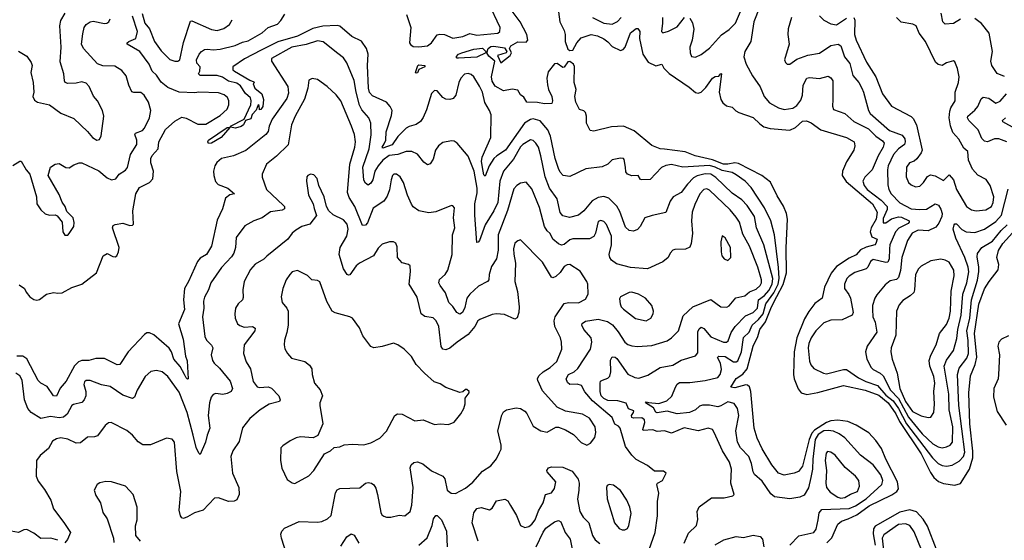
# Model space of a CAD drawing. Extents: x 2199565 to 2323334, y 894172 to 1018966.
# Tile 191 of 256: x 2247894 to 2254875, y 946690 to 950379. Entities that reach past the tile are written whole.
import ezdxf

# ---------------------------------------------------------------- set-up
doc = ezdxf.new("R2010")
doc.units = 0

msp = doc.modelspace()

# ---------------------------------------------------------------- linework, layer by layer
at = {"layer": '0CON10XD'}
for points in [[(2250637.1, 950415), (2250668.6, 950325), (2250659.1, 950215), (2250665, 950203.1), (2250685, 950189.6), (2250725, 950185.9), (2250785.2, 950194.8), (2250815, 950216.5), (2250855, 950271.1), (2250873.2, 950276.8), (2250905, 950274.6), (2250965, 950249.1), (2251035, 950261.1), (2251085, 950281.5), (2251135, 950270), (2251285.3, 950284.7), (2251298.1, 950295), (2251300.5, 950325), (2251218.7, 950498.7)], [(2253617.1, 946672.9), (2253651.7, 946708.3), (2253695.6, 946805), (2253720, 946825), (2253767.7, 946842.3), (2253829.9, 946870.1), (2253916.7, 946935), (2254077.8, 947012.2), (2254113.7, 947036.3), (2254125.4, 947055), (2254116.8, 947105), (2254034.7, 947265), (2254005, 947340.8), (2253965, 947398.6), (2253915, 947452.9), (2253825, 947506.7), (2253765, 947532), (2253695, 947540.6), (2253644, 947536), (2253615, 947525.5), (2253529.2, 947470.8), (2253510.8, 947449.2), (2253491.3, 947405), (2253445.3, 947214.7), (2253415, 947178.8), (2253385.8, 947165), (2253315, 947150.9), (2253275, 947166.5), (2253226, 947225), (2253158.4, 947338.4), (2253123.2, 947413.2), (2253101, 947485), (2253078.9, 947745), (2253068.8, 947778.8), (2253055, 947790.7), (2253042.4, 947792.4), (2252965, 947771.6), (2252936.7, 947775), (2252972.8, 947837.2), (2253021.5, 947868.5), (2253051.7, 947905), (2253095.2, 948065), (2253126.5, 948135), (2253141.2, 948185), (2253181.8, 948238.2), (2253225.2, 948345), (2253262.9, 948417.1), (2253307.7, 948502.3), (2253330.2, 948585), (2253327.7, 948762.3), (2253338.8, 948965), (2253330.5, 949005), (2253308.9, 949058.9), (2253265, 949131.2), (2253217.9, 949227.9), (2253156.9, 949275), (2252991.5, 949361.5), (2252965, 949365.7), (2252915.2, 949355.2), (2252885, 949355.8), (2252807.3, 949387.3), (2252684.2, 949414.2), (2252613.4, 949443.4), (2252465, 949462.8), (2252434.6, 949464.6), (2252375, 949487.5), (2252251.2, 949591.2), (2252175.3, 949625.3), (2252090.2, 949619.8), (2251965, 949590), (2251940, 949595), (2251913.3, 949645), (2251913.8, 949695), (2251905, 949722.5), (2251895, 949733.3), (2251863.6, 949743.6), (2251836.2, 949795), (2251830.8, 949835), (2251838.8, 949885), (2251825.5, 949935), (2251826.9, 950046.9), (2251819.6, 950065), (2251795, 950082.2), (2251780.2, 950079.8), (2251755, 950043.8), (2251745, 950041.2), (2251705, 950068.6), (2251685, 950067.5), (2251640.6, 950009.4), (2251632.5, 949965), (2251637.4, 949917.4), (2251644.5, 949884.5), (2251666, 949835), (2251672, 949805), (2251666.7, 949785), (2251615, 949783.6), (2251565, 949792.5), (2251490, 949795), (2251469.3, 949829.3), (2251445, 949847.5), (2251425, 949880), (2251386.4, 949886.4), (2251325, 949876.2), (2251265, 949908.8), (2251244.1, 949944.1), (2251239.5, 949975), (2251262.5, 950085), (2251220.7, 950120.7), (2251206, 950145), (2251216, 950175), (2251235, 950190), (2251255, 950192.2), (2251330.8, 950180.8), (2251347.5, 950155), (2251342.5, 950145), (2251282.5, 950125), (2251305, 950072.5), (2251372.5, 950125), (2251380, 950145), (2251368, 950175), (2251377.5, 950195), (2251425, 950223.6), (2251485, 950220.6), (2251496.2, 950233.8), (2251489.8, 950275), (2251443.3, 950365), (2251365, 950467.8)], [(2253139.2, 950465), (2253098.6, 950365), (2253077.3, 950225), (2253035.6, 950155), (2253029.4, 950115), (2253044.4, 950065), (2253090.5, 949980.5), (2253144.6, 949904.6), (2253172.3, 949835), (2253211.3, 949791.3), (2253275, 949755.6), (2253315, 949743.6), (2253375, 949751.6), (2253405, 949771.3), (2253431.8, 949808.2), (2253444.2, 949845), (2253448.9, 949915), (2253475, 949964.5), (2253495, 949970.4), (2253565, 949961.6), (2253625, 949978.5), (2253645, 949968.1), (2253659.5, 949945), (2253658.9, 949815), (2253657.3, 949767.3), (2253665, 949742.5), (2253745, 949715.6), (2253809, 949659), (2253913.1, 949605), (2253964.4, 949554.4), (2254011.4, 949521.4), (2254022.5, 949505), (2254016.3, 949475), (2253980.5, 949415), (2253938.8, 949315), (2253885.4, 949264.6), (2253871.5, 949235), (2253880.3, 949205), (2253902.5, 949175), (2254001.2, 949101.2), (2254045.5, 949055.5), (2254043.7, 949035), (2254015, 948970), (2254015, 948940), (2254035, 948940), (2254075, 948967.4), (2254125, 948981.6), (2254145, 948978.9), (2254200.8, 948955), (2254201.5, 948945), (2254192.9, 948935), (2254127.7, 948902.3), (2254102.4, 948875), (2254064.2, 948785), (2254061.3, 948755), (2254058.9, 948685), (2254048.1, 948661.9), (2254035, 948660), (2253945, 948680), (2253927.1, 948665), (2253908.1, 948625), (2253895.8, 948615), (2253815, 948587.8), (2253775, 948563.1), (2253757.8, 948545), (2253741.9, 948505), (2253741.4, 948475), (2253772.7, 948432.7), (2253784.5, 948405), (2253804.5, 948305), (2253795.8, 948285), (2253725, 948252.5), (2253645, 948249.6), (2253595, 948232.5), (2253539.2, 948175), (2253506.2, 948125), (2253490, 948085), (2253484.7, 948055), (2253495, 947960), (2253503.5, 947933.5), (2253525, 947906.7), (2253592, 947875), (2253615, 947870.7), (2253735, 947900.2), (2253755, 947900.3), (2253841.3, 947841.3), (2253892.7, 947815), (2253975, 947788.1), (2254035, 947719.6), (2254088.1, 947678.1), (2254125.2, 947625.2), (2254180.9, 947515), (2254365, 947274.8), (2254405, 947235.3), (2254435, 947220.3), (2254465.3, 947214.7), (2254505, 947223.2), (2254555, 947251.3), (2254585.2, 947284.8), (2254594.8, 947315), (2254552.7, 947645), (2254543.9, 947866.1), (2254555, 947911.1), (2254608.5, 947981.5), (2254621.7, 948015), (2254619, 948105), (2254608.6, 948175), (2254630.3, 948265), (2254642.6, 948395), (2254685, 948532.5), (2254694.9, 948595), (2254695.3, 948625.3), (2254681.6, 948698.4), (2254685, 948723.3), (2254715.4, 948765), (2254790.9, 948809.1), (2254852.4, 948885), (2254895, 948926)], [(2248418.3, 949838.3), (2248388, 949905), (2248365, 949930), (2248335, 949938.6), (2248295, 949929.2), (2248235, 949927.5), (2248216.7, 949935), (2248212, 949945), (2248207.1, 949995), (2248181.7, 950081.7), (2248187.8, 950185), (2248179.5, 950335), (2248186.4, 950373.6), (2248216.9, 950425)], [(2249164.3, 949865.7), (2249135, 949860.9), (2249025, 949865.3), (2248945, 949899.5), (2248897.6, 949937.6), (2248865, 949985.6), (2248834.4, 950015), (2248812.4, 950065), (2248746.9, 950155), (2248657.1, 950205), (2248657.1, 950215), (2248667.5, 950225), (2248717.1, 950245), (2248730.8, 950295), (2248693.5, 950403.5)], [(2248763.6, 950423.6), (2248782.5, 950355), (2248813.9, 950313.9), (2248850, 950225), (2248897.9, 950157.9), (2248958, 950098), (2248995, 950085.4), (2249015, 950086.4), (2249029.4, 950095), (2249056.9, 950216.9), (2249105, 950370), (2249115, 950372.1), (2249255, 950309.4), (2249295, 950303.2), (2249342.9, 950317.1), (2249382.3, 950345), (2249400.6, 950379.4)], [(2253355, 946655.4), (2253418, 946722), (2253525, 946746.7), (2253540.7, 946769.3), (2253554.1, 946835.9), (2253561.5, 946885), (2253582, 946908), (2253775, 946916.5), (2253820.4, 946935), (2253896.2, 946985), (2254007.8, 947085), (2254014.2, 947115), (2253999.5, 947155), (2253944.8, 947224.8), (2253855, 947294.5), (2253745, 947416), (2253704.4, 947444.4), (2253665, 947462.7), (2253625, 947469.1), (2253595, 947464.9), (2253555, 947440.8), (2253534.7, 947405), (2253517.1, 947265), (2253515.2, 947194.8), (2253503.9, 947135), (2253487, 947063), (2253455, 947010.8), (2253425, 946996.7), (2253355, 946983.1), (2253245, 946997.8), (2253220.1, 947020.1), (2253158.7, 947108.7), (2253105, 947155.7), (2253094.6, 947175), (2253082.8, 947235), (2253064.6, 947285), (2253005, 947345.4), (2252983.5, 947385), (2252972.4, 947465), (2252993.8, 947575), (2252982.9, 947625), (2252959.3, 947659.3), (2252915, 947670.7), (2252865, 947642.3), (2252845, 947637.3), (2252785, 947648.9), (2252735, 947648.4), (2252715, 947640), (2252685.2, 947614.8), (2252644.1, 947595.9), (2252555.8, 947585.8), (2252485, 947605.8), (2252413.4, 947593.4), (2252405, 947598.2), (2252388.6, 947628.6), (2252330, 947665), (2252335, 947672), (2252352.7, 947667.3), (2252425, 947660.2), (2252482.1, 947677.9), (2252517.6, 947712.4), (2252542.9, 947775), (2252555, 947796), (2252571.8, 947808.2), (2252645, 947809.1), (2252755, 947822.9), (2252844.3, 947845), (2252861.2, 947865), (2252869.1, 947900.9), (2252862.3, 947945), (2252842.5, 947985), (2252851.2, 947995), (2252895, 947992), (2252955, 947955.8), (2252975, 947956), (2252985, 947962.9), (2253010.6, 948025), (2253025, 948128.5), (2253065.5, 948164.5), (2253087.1, 948215), (2253133, 948255), (2253164.9, 948295), (2253183.4, 948366.6), (2253241.2, 948445), (2253270.7, 948505), (2253279.9, 948545), (2253273.7, 948623.7), (2253246.5, 948855), (2253219.4, 948955), (2253175.5, 949045.5), (2253081.4, 949191.4), (2253037.3, 949235), (2252975, 949280.9), (2252945, 949296.2), (2252875, 949310.1), (2252825, 949335.1), (2252785, 949346), (2252595, 949335.3), (2252515, 949353.8), (2252475, 949346.2), (2252445, 949331.8), (2252365, 949248.1), (2252305, 949243.8), (2252295, 949247.5), (2252280, 949275), (2252235, 949272.5), (2252204, 949284), (2252192.1, 949302.1), (2252188.8, 949335), (2252179.7, 949389.7), (2252175, 949396.2), (2252155, 949398), (2252094.1, 949385.9), (2252064.3, 949355.7), (2252025, 949335.7), (2251908.3, 949321.7), (2251795, 949267.5), (2251746.7, 949275), (2251725, 949299.2), (2251714, 949324), (2251691.9, 949395), (2251657.5, 949555), (2251639.1, 949599.1), (2251585, 949662.3), (2251535, 949677.7), (2251515, 949672.9), (2251474.1, 949645), (2251339.4, 949455), (2251276.5, 949415), (2251256.9, 949395), (2251222, 949345), (2251195, 949270), (2251185, 949280), (2251179.2, 949305), (2251168.6, 949375), (2251173, 949405), (2251234.7, 949545), (2251236.1, 949705), (2251225.4, 949735), (2251192, 949792), (2251175.2, 949865), (2251155, 949908.2), (2251113.6, 949975), (2251095, 949991.2), (2251075, 949998.7), (2251047.8, 949992.2), (2251020.9, 949965), (2251008.2, 949935), (2250987.5, 949845), (2250967.9, 949822.1), (2250945, 949814.2), (2250915, 949816), (2250895, 949828), (2250855, 949876), (2250835, 949877.5), (2250814.7, 949855.3), (2250778.9, 949741.1), (2250754.7, 949685.3), (2250735, 949657.5), (2250705, 949637.1), (2250655, 949623.5), (2250635, 949610.5), (2250575, 949552.3), (2250535, 949491.5), (2250469.5, 949469.5), (2250463.8, 949475), (2250479.4, 949500.6), (2250489.6, 949525), (2250493.6, 949585), (2250530.7, 949699.3), (2250535.8, 949735), (2250521.3, 949765), (2250495, 949793.8), (2250395, 949840), (2250375, 949863.1), (2250367.5, 949895), (2250359.4, 950055), (2250364.7, 950135), (2250352.7, 950175), (2250317.2, 950227.2), (2250249.1, 950259.1), (2250165, 950333.9), (2250145, 950338.9), (2250043, 950333), (2249971.9, 950318.1), (2249865, 950261.6), (2249725, 950223.1), (2249607, 950163), (2249487.2, 950102.8), (2249404.5, 950045), (2249406.4, 950025), (2249416.5, 950015), (2249525, 949950.8), (2249555, 949940), (2249557, 949933), (2249550, 949925), (2249562.5, 949895), (2249611.2, 949855), (2249622, 949815), (2249618, 949765), (2249605, 949742.5), (2249595, 949740), (2249591.7, 949771.7), (2249585, 949776.7), (2249571.2, 949738.8), (2249543.5, 949706.5), (2249534.3, 949675.7), (2249495.9, 949664.1), (2249480.8, 949635), (2249465, 949621.5), (2249425, 949610.9), (2249388.3, 949618.3), (2249388, 949625), (2249486.4, 949673.6), (2249532.1, 949775), (2249536.2, 949805), (2249530.6, 949825), (2249495, 949856.7), (2249459.7, 949909.7), (2249435, 949928.9), (2249375, 949943.8), (2249332.5, 949972.5), (2249295, 949983.6), (2249175, 949983.1), (2249161.2, 949995), (2249170.8, 950015), (2249173.3, 950045), (2249150.9, 950070.9), (2249147.5, 950095), (2249166, 950135), (2249183.8, 950155), (2249205, 950167.5), (2249225, 950170.8), (2249265.5, 950165.5), (2249315, 950169.6), (2249422.6, 950197.4), (2249475, 950220), (2249515, 950229.2), (2249612.6, 950287.4), (2249655, 950323.1), (2249721.4, 950348.6), (2249746.6, 950373.4), (2249775, 950418.9)], [(2251713.8, 950436.2), (2251724.2, 950365), (2251755, 950302.5), (2251762.3, 950275), (2251761.4, 950225), (2251781.1, 950171.1), (2251795, 950161.2), (2251815.6, 950164.4), (2251845, 950216), (2251875, 950251.2), (2251945, 950274.6), (2251990, 950265), (2252035, 950243), (2252065, 950221.3), (2252095, 950188.8), (2252155, 950160.5), (2252172.2, 950167.8), (2252187.8, 950185), (2252225, 950286.2), (2252265, 950316.2), (2252277.3, 950317.3), (2252290, 950295), (2252288.6, 950245)], [(2251954.5, 950395), (2252035, 950355.8), (2252095, 950348.8), (2252133.6, 950366.4), (2252159.6, 950395)], [(2252450.8, 950395), (2252452.7, 950355), (2252444.3, 950295), (2252455, 950286), (2252495, 950297.5), (2252555, 950328.2), (2252606.7, 950395)], [(2252645, 950391.2), (2252665, 950356.7), (2252673.4, 950313.4), (2252662.7, 950235), (2252645.8, 950185), (2252648.8, 950145), (2252658.3, 950118.3), (2252685, 950114), (2252725, 950132.5), (2252785, 950177.8), (2252869, 950271), (2252925, 950309.6), (2252970, 950355), (2253011.9, 950455)], [(2253365.6, 950395), (2253341.4, 950315), (2253340, 950275), (2253349.2, 950205), (2253316.7, 950095), (2253323.3, 950075), (2253335, 950063.3), (2253355, 950063.8), (2253405, 950100), (2253481.7, 950128.3), (2253565, 950142.7), (2253645, 950196.8), (2253696.3, 950206.3), (2253715, 950194), (2253742.1, 950115), (2253779, 950069), (2253800.5, 949985), (2253844.4, 949935), (2253864.1, 949894.1), (2253877.1, 949865), (2253911.6, 949735), (2253923.8, 949715), (2254062, 949595), (2254150.1, 949560.1), (2254169.2, 949535), (2254171.9, 949515), (2254166.6, 949495), (2254125, 949463.1), (2254088.6, 949425), (2254052.7, 949342.7), (2254046.8, 949315), (2254050.1, 949210.1), (2254056.8, 949175), (2254071.8, 949145), (2254135, 949082), (2254215, 949040.2), (2254275, 949033.8), (2254322.3, 949037.7), (2254385, 949073.9), (2254407.9, 949065), (2254425, 949037.5), (2254433.6, 949005), (2254431.2, 948985), (2254411.5, 948938.5), (2254389.6, 948910.4), (2254335, 948883.3), (2254265, 948887.2), (2254222.6, 948867.4), (2254188.4, 948815), (2254148.6, 948695), (2254137.8, 948602.2), (2254125, 948551.9), (2254110.8, 948539.2), (2254065, 948527.9), (2254030.3, 948499.7), (2253970.1, 948429.9), (2253957.3, 948405), (2253941.5, 948355), (2253939.3, 948325), (2253943.9, 948275), (2253958.5, 948235), (2253970.7, 948165), (2253903.8, 948066.2), (2253890, 948025), (2253900, 947975), (2253930, 947915), (2253945, 947900.9), (2253995, 947875.3), (2254015.9, 947855), (2254067.7, 947755), (2254123.9, 947695), (2254195, 947563.3), (2254260.2, 947485), (2254292.5, 947445), (2254368.2, 947375), (2254405, 947352.4), (2254435, 947346.2), (2254465, 947352.3), (2254491.4, 947365), (2254508.5, 947385), (2254509.6, 947495), (2254484.3, 947615), (2254481.6, 947725), (2254448.9, 947925), (2254465, 947967.5), (2254515.4, 948035), (2254538.8, 948121.2), (2254546.2, 948185), (2254568.9, 948285), (2254580.8, 948435), (2254608.6, 948515), (2254622.4, 948592.4), (2254619.8, 948625), (2254594.7, 948695), (2254530.3, 948830.3), (2254512.5, 948895), (2254518.6, 948925), (2254525, 948932.5), (2254535, 948931.9), (2254572.9, 948892.9), (2254605, 948875.9), (2254665, 948870.3), (2254734.4, 948895.6), (2254815, 948950.5), (2254854.9, 948995.1), (2254901.3, 949178.7)], [(2253565, 950405.8), (2253595, 950376.9), (2253645, 950350.5), (2253685, 950343.8), (2253755, 950390.8)], [(2253808.5, 950395), (2253814.1, 950375), (2253812.3, 950275), (2253825, 950234), (2253898.5, 950078.5), (2253964.7, 949974.7), (2254011.8, 949855), (2254075, 949765.6), (2254215, 949694.5), (2254229.4, 949679.4), (2254253.3, 949633.3), (2254292.1, 949455), (2254285.5, 949435), (2254255, 949392.9), (2254235, 949377.5), (2254202.5, 949365), (2254182.1, 949335), (2254180, 949265), (2254195, 949225.7), (2254215, 949208.5), (2254245, 949195.7), (2254275, 949200), (2254301.4, 949225), (2254331.3, 949268.7), (2254350.9, 949279.1), (2254385, 949273.1), (2254445, 949240), (2254485, 949280.8), (2254513.8, 949245), (2254535, 949176), (2254606.2, 949055), (2254641.8, 949031.8), (2254675, 949023.8), (2254745, 949032.8), (2254785, 949054.5), (2254796.6, 949083.4), (2254800.2, 949125), (2254774.6, 949205), (2254746, 949246), (2254688.3, 949278.3), (2254650.3, 949320.3), (2254621.9, 949385), (2254616.2, 949445), (2254588, 949468), (2254552.1, 949532.1), (2254509.8, 949579.8), (2254493.5, 949626.5), (2254483.8, 949685), (2254487.9, 949732.1), (2254495, 949755.8), (2254525.4, 949805), (2254527.5, 949865), (2254549.1, 949935), (2254554.3, 949974.3), (2254544, 950034), (2254525, 950080), (2254515, 950086.7), (2254465, 950074), (2254435, 950055.7), (2254405, 950061.4), (2254388.2, 950078.2), (2254315.2, 950225.2), (2254271.1, 950285), (2254249.2, 950335), (2254226.9, 950346.9), (2254142.7, 950362.7), (2254111.5, 950395)], [(2254565, 950382.2), (2254515, 950351.9), (2254455, 950348), (2254439.2, 950365), (2254427.8, 950425)], [(2254876.2, 949976.2), (2254825, 949998), (2254786.9, 950055), (2254780, 950085), (2254791.1, 950155), (2254767.8, 950285), (2254712.6, 950352.6), (2254665, 950388.6)], [(2247845, 949346), (2247895, 949376), (2247905.8, 949375.8), (2247940, 949315), (2247966.7, 949285), (2248013.8, 949125), (2248016.7, 949075), (2248045, 949032.5), (2248075, 949003.3), (2248105, 948993.8), (2248145, 948996.7), (2248159.5, 948989.5), (2248196.7, 948945), (2248200, 948875), (2248215, 948852.5), (2248235, 948853.3), (2248245.8, 948864.2), (2248277.5, 948915), (2248281.7, 948941.7), (2248273.3, 948975), (2248229.3, 949019.3), (2248216.7, 949055), (2248195.9, 949085.9), (2248175, 949140), (2248096.7, 949275), (2248112.5, 949335), (2248145, 949356.7), (2248175, 949360), (2248222.7, 949332.7), (2248245, 949330), (2248278.1, 949351.9), (2248315, 949364.4), (2248335, 949364.5), (2248455, 949308.2), (2248515, 949258.6), (2248545, 949245.7), (2248575, 949252.5), (2248600.8, 949285), (2248645, 949312.9), (2248659.1, 949330.9), (2248680.5, 949425), (2248725.4, 949495), (2248725.3, 949525), (2248711.8, 949565), (2248714.5, 949575), (2248764.7, 949595.3), (2248779.9, 949610.1), (2248815.5, 949685), (2248823.3, 949735), (2248807.5, 949795), (2248777.1, 949845), (2248752.7, 949862.7), (2248702.9, 949862.9), (2248689.3, 949869.3), (2248667.5, 949915), (2248648.3, 949981.7), (2248619.4, 950019.4), (2248569.6, 950049.6), (2248485, 950051.3), (2248445, 950067.3), (2248346.9, 950175), (2248332.9, 950205), (2248341.2, 950278.8), (2248351.9, 950325), (2248365, 950344.2), (2248395, 950364.3), (2248415, 950370), (2248495, 950352.7), (2248512.5, 950355), (2248526.4, 950363.6), (2248535.7, 950385)], [(2252605, 946669.2), (2252635, 946740), (2252692.9, 946795), (2252701.1, 946838.9), (2252697.3, 946895), (2252712.7, 946927.3), (2252799.1, 946990.9), (2252888.3, 946991.7), (2252950, 947005), (2252960, 947015), (2252936.7, 947095), (2252941.8, 947195), (2252927.1, 947245), (2252877.5, 947325), (2252819.1, 947455), (2252805, 947474.4), (2252775, 947484.5), (2252705, 947465.5), (2252605, 947487.1), (2252515, 947449.4), (2252465, 947465.6), (2252415, 947461.2), (2252383.4, 947473.4), (2252315, 947467.8), (2252311.2, 947475), (2252326.5, 947525), (2252324.4, 947545), (2252305, 947558.7), (2252245, 947555.3), (2252235, 947560), (2252231.9, 947575), (2252247.2, 947595), (2252248.3, 947608.3), (2252211.1, 947621.1), (2252195, 947661.3), (2252135, 947679.2), (2252065, 947680.2), (2252036.2, 947695), (2252017.9, 947715), (2252009.4, 947745), (2252009.5, 947805), (2252012.8, 947817.2), (2252025.8, 947825.8), (2252065, 947839.5), (2252077.3, 947852.7), (2252085.9, 947885), (2252083.9, 947966.1), (2252095, 947989.3), (2252115, 947987.6), (2252127.8, 947977.8), (2252205, 947867.8), (2252255, 947842.9), (2252285, 947840), (2252348.8, 947861.2), (2252435, 947913.8), (2252525, 947930.4), (2252585, 947966.4), (2252685, 947997.5), (2252701.9, 948018.1), (2252702.4, 948167.6), (2252710.5, 948189.5), (2252725, 948200.6), (2252745, 948190.6), (2252795, 948132.9), (2252885, 948095.5), (2252906.2, 948093.8), (2252916.8, 948103.2), (2252938, 948162), (2252965.9, 948205), (2253039, 948281), (2253095, 948303.8), (2253124.8, 948335), (2253132, 948395), (2253175, 948425.5), (2253205, 948461), (2253229.1, 948505), (2253232.7, 948545), (2253169.5, 948785), (2253118.4, 948905), (2253102.9, 948985), (2253052.4, 949062.4), (2253015, 949102.3), (2252945, 949151.1), (2252830.5, 949260.5), (2252793.9, 949283.9), (2252753.4, 949286.6), (2252698.2, 949271.8), (2252672.1, 949257.9), (2252629.3, 949215), (2252585, 949155.5), (2252527, 949123), (2252506.9, 949093.1), (2252475, 949012), (2252378, 948992), (2252325.6, 948974.4), (2252294.5, 948915), (2252275, 948892.5), (2252245, 948881.8), (2252216, 948886), (2252189.6, 948909.6), (2252150, 949020), (2252128.1, 949058.1), (2252071.4, 949115), (2252035, 949126.1), (2251995, 949119.3), (2251953.4, 949096.6), (2251893.3, 949025), (2251855, 948994.4), (2251792.6, 948977.4), (2251745, 948990.6), (2251725, 949012), (2251705, 949110), (2251651.3, 949185), (2251619.4, 949265), (2251590.2, 949415), (2251572, 949475), (2251554.5, 949505), (2251535, 949522.5), (2251515, 949527.1), (2251461.8, 949495), (2251445, 949478.8), (2251395, 949392.2), (2251323.4, 949305), (2251297.6, 949235), (2251283.7, 949085), (2251255.8, 949025), (2251194.8, 948925), (2251155.3, 948814.7), (2251145, 948802.9), (2251135, 948801.2), (2251121.4, 948995), (2251121.7, 949075), (2251137.4, 949152.6), (2251137.3, 949185), (2251115.7, 949305), (2251073, 949413), (2250995, 949504), (2250975, 949518.1), (2250955, 949520), (2250895, 949508.1), (2250863.7, 949486.3), (2250841.4, 949455), (2250825, 949391.2), (2250805, 949358.8), (2250785, 949350), (2250759.1, 949369.1), (2250715, 949425.5), (2250675, 949446.4), (2250635, 949444.6), (2250575, 949425.3), (2250515, 949417.5), (2250468.8, 949385), (2250435.3, 949345), (2250411.9, 949305), (2250397.8, 949245), (2250385, 949221.9), (2250365, 949207.5), (2250345, 949220), (2250335, 949242.5), (2250327.7, 949335), (2250371.6, 949465), (2250386.1, 949563.9), (2250384.6, 949645), (2250370, 949685), (2250320.3, 949740.3), (2250303, 949773), (2250278.8, 949865), (2250265, 949948.8), (2250214.6, 950074.6), (2250189.2, 950109.2), (2250149.5, 950139.5), (2250045, 950223.6), (2250005, 950230.4), (2249925.6, 950204.4), (2249824.5, 950185.5), (2249678.9, 950105), (2249680, 950085), (2249795.9, 949905.9), (2249800.9, 949859.1), (2249789.5, 949820.5), (2249684.7, 949675), (2249662.7, 949625), (2249655, 949586.2), (2249639.4, 949565), (2249498.3, 949451.7), (2249411.2, 949415), (2249326.2, 949395), (2249291.7, 949368.3), (2249277.3, 949345), (2249269.6, 949305), (2249270.7, 949275), (2249283.2, 949233.2), (2249300.8, 949210.8), (2249371.2, 949185), (2249416.2, 949145), (2249385, 949137.5), (2249354.4, 949115), (2249331.1, 949038.9), (2249295, 948958.8), (2249253.9, 948775), (2249218.2, 948715), (2249175, 948690), (2249155, 948665.7), (2249091.8, 948525), (2249063.3, 948475), (2249055.3, 948395), (2249063.2, 948325), (2249021.5, 948225), (2249053.3, 948115), (2249069.2, 947995), (2249080.9, 947960.9), (2249088.8, 947835), (2249085, 947831.2), (2249075, 947842.5), (2249062.8, 947865), (2249032.2, 947922.2), (2248987.5, 947975), (2248971.5, 948025), (2248955, 948052.7), (2248845, 948145.3), (2248815, 948161.5), (2248795, 948159.5), (2248780.4, 948149.6), (2248663.3, 948026.7), (2248604.4, 947935.6), (2248585, 947933.5), (2248495, 947978.8), (2248435, 947977.8), (2248385, 947965.2), (2248335, 947964), (2248311.2, 947955), (2248282.6, 947927.4), (2248225, 947818.2), (2248182.2, 947767.8), (2248155, 947711.2), (2248133.8, 947715), (2248089.3, 947779.3), (2248045, 947804), (2248025, 947823.8), (2247945, 947975.5), (2247915.7, 947995.7), (2247875, 947995.2)], [(2252288.6, 950245), (2252311.8, 950135), (2252349.5, 950079.5), (2252405, 950052.9), (2252447.5, 950065), (2252462, 950035), (2252499, 949999), (2252640.8, 949900.8), (2252685, 949863.3), (2252705, 949858.5), (2252725, 949866.7), (2252760, 949900), (2252805, 949965.6), (2252825, 949977.1), (2252850, 949980), (2252865, 949997.5), (2252870, 949995), (2252853.1, 949865), (2252864.2, 949815), (2252879.5, 949789.5), (2252905, 949770), (2252945, 949760), (2252972.7, 949732.7), (2252992.3, 949722.3), (2253095, 949685.7), (2253141.1, 949641.1), (2253171.2, 949621.2), (2253215, 949607.9), (2253355, 949597.3), (2253394.7, 949615.3), (2253445, 949659.2), (2253471.7, 949661.7), (2253505, 949648), (2253575, 949598.1), (2253756.7, 949545), (2253811.2, 949515), (2253816, 949485), (2253808, 949455), (2253755, 949372), (2253727.8, 949305), (2253725.2, 949275), (2253753.5, 949233.5), (2253941, 949075), (2253973.4, 949015), (2253965.9, 948965), (2253931.4, 948905), (2253925.1, 948875), (2253935, 948840.3), (2253973.2, 948823.2), (2253965, 948792.9), (2253955.9, 948784.1), (2253895, 948768.2), (2253855, 948749.3), (2253825, 948712.2), (2253775, 948689), (2253685, 948631.2), (2253646.9, 948583.1), (2253599.2, 948485), (2253584.5, 948405.5), (2253531.8, 948368.2), (2253489, 948311), (2253459.5, 948260.5), (2253403.7, 948125), (2253385.8, 948025), (2253380.6, 947865), (2253384.3, 947834.3), (2253412.7, 947762.7), (2253435, 947734.4), (2253475, 947724.5), (2253551.9, 947738.1), (2253735, 947787.8), (2253889.4, 947755), (2253985, 947718.2), (2254051.4, 947665), (2254107, 947587), (2254132.9, 947532.9), (2254285, 947302.6), (2254351.2, 947171.2), (2254375.5, 947135.5), (2254408, 947108), (2254445, 947092.5), (2254525, 947080.8), (2254565, 947091.8), (2254627.3, 947195), (2254651.7, 947275), (2254652, 947322), (2254630.7, 947515), (2254623.2, 947735), (2254635.2, 947855), (2254669.4, 947935), (2254681, 947989), (2254662.6, 948155), (2254694.7, 948364.7), (2254735, 948471.4), (2254767.3, 948525), (2254832, 948608), (2254835.5, 948645), (2254821.8, 948695), (2254834.2, 948745), (2254865, 948794), (2254955.5, 948894.5)], [(2247885, 950156), (2247945, 950120), (2247975.7, 950075.7), (2247982, 950055), (2247972.9, 950005), (2247990, 949935), (2247993.6, 949866.4), (2247987.5, 949835), (2247998.3, 949808.3), (2248020, 949795), (2248105, 949776), (2248185, 949716), (2248278.7, 949678.7), (2248376.3, 949586.3), (2248410, 949545), (2248442.5, 949525), (2248459.7, 949530.3), (2248472.7, 949557.3), (2248490.8, 949695), (2248480.8, 949735), (2248446, 949805), (2248418.3, 949838.3)], [(2251005, 950105.7), (2250995, 950106.2), (2250988, 950115), (2251004.3, 950135), (2251029.2, 950145), (2251115, 950170.5), (2251175, 950178), (2251200, 950155), (2251200, 950145), (2251135, 950114.5), (2251005, 950105.7)], [(2250705, 950000), (2250701.2, 950005), (2250716, 950055), (2250725, 950059.5), (2250767.5, 950055), (2250766.7, 950045), (2250724, 950026), (2250715, 950003.3), (2250705, 950000)], [(2252356.5, 946625), (2252399.4, 946745), (2252415.6, 946864.4), (2252415.8, 946965), (2252425.7, 947025), (2252411.2, 947085), (2252416.7, 947095), (2252451.2, 947115), (2252477.5, 947165), (2252459.3, 947179.3), (2252395, 947180), (2252345, 947221.2), (2252265, 947264), (2252234.6, 947294.6), (2252190, 947355), (2252152.3, 947485), (2252140.3, 947500.3), (2252114, 947514), (2252095, 947559.5), (2251955, 947677.7), (2251902.2, 947742.2), (2251876.8, 947786.8), (2251845.7, 947795.7), (2251794.7, 947794.7), (2251778.5, 947808.5), (2251769.8, 947835), (2251785, 947864.7), (2251825, 947883.4), (2251851.9, 947908.1), (2251942.2, 948045), (2251950.6, 948095), (2251945.6, 948125), (2251894.7, 948184.7), (2251880, 948215), (2251883.3, 948226.7), (2251906.9, 948243.1), (2251995, 948257.7), (2252061.5, 948241.5), (2252096.1, 948216.1), (2252137.4, 948167.4), (2252185, 948094.4), (2252205, 948078.5), (2252235, 948067.5), (2252275, 948062.5), (2252375, 948070.5), (2252485, 948104.4), (2252515, 948124.4), (2252566, 948174), (2252599.1, 948280.9), (2252666.3, 948343.7), (2252795, 948396.4), (2252865, 948345.7), (2252907.4, 948342.6), (2252925, 948352.5), (2252972.5, 948407.5), (2253035, 948423.3), (2253069.1, 948450.9), (2253115, 948469.2), (2253143.2, 948495), (2253152.9, 948515), (2253153.6, 948535), (2253126.7, 948625), (2253068.6, 948775), (2253020.7, 948860.7), (2252996.6, 948945), (2252975, 948981.1), (2252931.3, 949031.3), (2252785, 949171.5), (2252765, 949180), (2252745, 949175.5), (2252716.2, 949145), (2252680.6, 949069.4), (2252662.9, 949015), (2252658.2, 948955), (2252664.6, 948865), (2252655, 948792.5), (2252645, 948768), (2252615, 948753.1), (2252538.3, 948751.7), (2252525, 948746.2), (2252506, 948725), (2252490.8, 948695), (2252455, 948664.3), (2252345, 948614.4), (2252225, 948623.1), (2252125, 948648.9), (2252089.4, 948675), (2252077.3, 948695), (2252074.4, 948715), (2252090.4, 948785), (2252089.2, 948845), (2252055, 948929.2), (2252035, 948950), (2252015, 948957.1), (2251995, 948949.2), (2251975.7, 948865.7), (2251965, 948844), (2251933.4, 948826.6), (2251815, 948825.5), (2251795, 948820.5), (2251755, 948787.1), (2251735, 948782.7), (2251715, 948791.5), (2251674.8, 948824.8), (2251655, 948863.3), (2251633.6, 948883.6), (2251615, 948914.2), (2251578.5, 949048.5), (2251525, 949180.8), (2251485, 949227.5), (2251445, 949220.6), (2251418.6, 949205), (2251398.7, 949181.3), (2251353.4, 949026.6), (2251287.2, 948855), (2251286.4, 948746.4), (2251275.2, 948684.8), (2251238.5, 948631.5), (2251222.1, 948575), (2251220.6, 948535), (2251212, 948525), (2251147.9, 948492.1), (2251085.5, 948435), (2251064.8, 948405.2), (2251050.1, 948339.9), (2251034.9, 948305.1), (2251015, 948293.5), (2250993.5, 948303.5), (2250965, 948347.5), (2250938, 948375), (2250912.5, 948445), (2250874.7, 948494.7), (2250866.2, 948515), (2250871.6, 948538.4), (2250910, 948575), (2250930, 948605), (2250961.1, 948715), (2250963.1, 948855), (2250979.4, 948905), (2250970.9, 948975), (2250976.7, 949046.7), (2250965, 949061.2), (2250955, 949062), (2250845, 949016.9), (2250795, 949011.4), (2250725, 949025.8), (2250685, 949054.4), (2250672.1, 949072.1), (2250643.8, 949135), (2250614.7, 949224.7), (2250592.9, 949265), (2250565, 949285.6), (2250547.5, 949285), (2250537.1, 949275), (2250527.5, 949245), (2250517.4, 949172.6), (2250500.5, 949129.5), (2250475.5, 949094.5), (2250401.1, 949045), (2250359.2, 948940.8), (2250345, 948924.4), (2250325, 948921.4), (2250269.3, 949055), (2250230.6, 949120.6), (2250217.9, 949155), (2250234, 949355), (2250269.3, 949475), (2250274, 949515), (2250267.9, 949565), (2250247.5, 949625), (2250170.9, 949805), (2250137, 949847), (2250075, 949905.6), (2250005, 949956.2), (2249967, 949963), (2249945, 949950), (2249937.1, 949895)], [(2249937.1, 949895), (2249913.6, 949816.4), (2249846.7, 949695), (2249820.4, 949635), (2249796.7, 949493.3), (2249715, 949411.9), (2249645, 949355.8), (2249612.9, 949285), (2249613.2, 949263.2), (2249645, 949176), (2249762.1, 949065), (2249771.2, 949055), (2249771.6, 949038.4), (2249755, 949028.8), (2249672.7, 949017.3), (2249614.6, 948975.4), (2249555, 948954.4), (2249491.1, 948918.9), (2249428.1, 948835), (2249424.4, 948765), (2249412.2, 948725), (2249395, 948698.1), (2249325.8, 948624.2), (2249249.4, 948515), (2249232.2, 948465), (2249205, 948413.8), (2249197.3, 948385), (2249199.6, 948335), (2249190.9, 948275), (2249207.8, 948135), (2249219.3, 948109.3), (2249255, 948072.5), (2249263.6, 948055), (2249251.8, 948005), (2249262.2, 947965), (2249273.1, 947945), (2249310.7, 947910.7), (2249387.6, 947817.6), (2249403.8, 947765), (2249393.5, 947745), (2249365, 947730.7), (2249335, 947724.4), (2249285, 947730.8), (2249265, 947722.5), (2249251.5, 947705), (2249240.9, 947665), (2249230.8, 947575), (2249243.3, 947485), (2249222.9, 947435), (2249212.2, 947385), (2249175, 947297.5), (2249165, 947306.7), (2249145, 947348.8), (2249125.3, 947434.7), (2249081.8, 947595), (2249025, 947740.6), (2248945, 947850), (2248903.8, 947885), (2248865, 947894.4), (2248825, 947885.8), (2248785, 947852), (2248728.2, 947755), (2248708.6, 947705), (2248695, 947695.6), (2248625, 947718.5), (2248535, 947779.1), (2248475, 947791.4), (2248395, 947822.9), (2248365, 947822), (2248355, 947813.3), (2248349.4, 947795), (2248364.5, 947745), (2248364.5, 947715), (2248352.2, 947685), (2248335, 947665.7), (2248276.6, 947653.4), (2248265, 947645.7), (2248231.5, 947585), (2248205, 947563.3), (2248175, 947558.2), (2248111.7, 947568.3), (2248045, 947554.5), (2247975, 947596.5), (2247952.4, 947625), (2247928.3, 947685), (2247911.5, 947825), (2247895, 947856.7), (2247866.2, 947875)], [(2247891.7, 948501.7), (2247927.5, 948475), (2247939.3, 948449.3), (2247967.5, 948415), (2247995, 948396.2), (2248015, 948390.8), (2248035, 948396), (2248085, 948434.3), (2248133.4, 948446.6), (2248165, 948440.6), (2248195, 948444.4), (2248265, 948481.1), (2248335, 948505.7), (2248440, 948585), (2248486.2, 948705), (2248515, 948722), (2248555, 948701.2), (2248570.7, 948699.3), (2248582.5, 948705), (2248596, 948735), (2248598.6, 948765), (2248552, 948905), (2248558.3, 948921.7), (2248572, 948928), (2248625, 948936.7), (2248675, 948920), (2248695, 948922.5), (2248700.7, 948929.3), (2248696.3, 949025), (2248717.3, 949145), (2248745, 949189.6), (2248815, 949225.3), (2248838.6, 949251.4), (2248842.4, 949305), (2248824.9, 949365), (2248824.2, 949395.8), (2248833.9, 949416.1), (2248876.7, 949465), (2248880.8, 949515), (2248928, 949602), (2248995, 949660), (2249045, 949687.5), (2249075, 949681.5), (2249158.2, 949638.2), (2249215, 949640), (2249315, 949699.6), (2249365.3, 949744.7), (2249377.7, 949775), (2249377.9, 949805), (2249367.9, 949827.9), (2249345, 949847.8), (2249305, 949862.2), (2249164.3, 949865.7)], [(2254894, 949514), (2254835, 949534.5), (2254805, 949534.5), (2254755, 949513.6), (2254735, 949517.5), (2254716.4, 949536.4), (2254688.5, 949598.5), (2254623.6, 949665), (2254614.6, 949685), (2254616.4, 949695), (2254665, 949738.5), (2254686.7, 949765), (2254710.6, 949819.4), (2254725, 949830.4), (2254765, 949822.9), (2254815, 949788.8), (2254845, 949802.2), (2254890.6, 949855)], [(2254955, 949606.9), (2254864.7, 949654.7), (2254861.9, 949665), (2254884.5, 949685)], [(2249232, 949502), (2249227.5, 949515), (2249234.2, 949525), (2249364.3, 949615), (2249383.3, 949615), (2249323.1, 949545), (2249255, 949503.8), (2249232, 949502)], [(2251568.3, 947821.7), (2251565.6, 947835), (2251574.6, 947855.4), (2251606.2, 947883.8), (2251655.6, 947915), (2251701.7, 947958.3), (2251737.8, 948045), (2251736.5, 948095), (2251728.5, 948125), (2251687.5, 948205), (2251684.5, 948245), (2251691.5, 948275), (2251755, 948369.4), (2251785, 948374.6), (2251855, 948372.7), (2251905, 948398.6), (2251925.6, 948435), (2251922.5, 948505), (2251915.4, 948525.4), (2251867.6, 948597.6), (2251795.5, 948645.5), (2251775, 948643.1), (2251755, 948630), (2251725, 948587.3), (2251695, 948560), (2251675, 948550.8), (2251665, 948554), (2251601.1, 948661.1), (2251445, 948818.8), (2251425, 948812.5), (2251404.4, 948795), (2251395.5, 948755), (2251396.9, 948716.9), (2251408.8, 948655), (2251405.5, 948525), (2251423.3, 948453.3), (2251436.2, 948345), (2251434.3, 948305), (2251422.3, 948267.7), (2251405, 948256.2), (2251331.3, 948291.3), (2251274.6, 948295.4), (2251245, 948290), (2251156.1, 948253.9), (2251143.5, 948245), (2251121.8, 948205), (2251075, 948148.2), (2250995, 948093.8), (2250945, 948051.5), (2250915, 948038.9), (2250893.8, 948043.8), (2250882.8, 948062.8), (2250865.5, 948205), (2250848.1, 948245), (2250825, 948267.8), (2250766.6, 948276.6), (2250740.8, 948295), (2250712.8, 948412.8), (2250655.8, 948505), (2250665.9, 948595.9), (2250662.5, 948635), (2250650, 948645), (2250605, 948656.2), (2250572, 948695), (2250569.5, 948769.5), (2250560, 948795), (2250545, 948806.2), (2250515.8, 948805.8), (2250465, 948788.8), (2250435, 948760), (2250402.9, 948705), (2250304.2, 948655), (2250280.6, 948635), (2250235, 948572.5), (2250225, 948569.2), (2250215, 948574.2), (2250190.8, 948615), (2250160, 948715), (2250167.5, 948765), (2250213.4, 948845), (2250223.5, 948895), (2250215, 948930.8), (2250191.2, 948961.2), (2250116, 948996), (2250085.6, 949025), (2250070.5, 949055), (2250054.2, 949125), (2250014.2, 949205), (2250003.3, 949255), (2249979.5, 949279.5), (2249955, 949283.8), (2249936.7, 949275), (2249930, 949265), (2249928, 949235), (2249942, 949135), (2249974.3, 949074.3), (2249982.4, 949042.4), (2249998.2, 948991.8), (2249950.7, 948929.3), (2249895, 948912.9), (2249851.1, 948888.9), (2249825, 948866), (2249795.8, 948825), (2249645.4, 948704.6), (2249625, 948681.4), (2249565, 948646.9), (2249531.3, 948608.7), (2249484.7, 948525.3), (2249476.4, 948465), (2249478.8, 948411.2), (2249473.3, 948395), (2249444.4, 948365), (2249425.6, 948334.4), (2249419.4, 948295), (2249421.9, 948265), (2249437.5, 948225), (2249455, 948212.2), (2249485, 948201.5), (2249545, 948204.6), (2249564.5, 948194.5), (2249562.5, 948175), (2249485.6, 948075), (2249480, 948015), (2249500, 947955), (2249530.6, 947905), (2249550.5, 947815), (2249578.6, 947778.6), (2249595, 947773.6), (2249655, 947777.3), (2249679.2, 947769.2), (2249730.6, 947715), (2249740, 947685), (2249735.7, 947674.3), (2249664, 947655), (2249599.2, 947615), (2249525, 947552.5), (2249473.3, 947486.7), (2249450.6, 947389.4), (2249404.5, 947325), (2249391.8, 947285), (2249403.6, 947165), (2249446.9, 947065), (2249450, 947015), (2249435, 946976.2), (2249415, 946967.1), (2249375, 946965.6), (2249305, 946991.8), (2249275, 946990), (2249196, 946904), (2249134.6, 946885.4), (2249085, 946855.8), (2249055, 946846), (2249045, 946848.8), (2249034.4, 946864.4), (2249025.6, 946905), (2249036.4, 947036.4), (2249008.2, 947178.2), (2248990.8, 947385), (2248975, 947406.7), (2248935, 947413.3), (2248822.6, 947367.4), (2248766.6, 947366.6), (2248735, 947387.1), (2248695, 947434.2), (2248655, 947468.6), (2248544.1, 947524.1), (2248525, 947522), (2248500, 947505), (2248445, 947431.2), (2248425, 947423.8), (2248375, 947422), (2248325, 947380), (2248295, 947378.6), (2248235, 947406.7), (2248185, 947415.6), (2248155, 947410), (2248126.8, 947393.2), (2248099.3, 947340.7), (2248038.8, 947291.2), (2248013.8, 947255), (2248011.4, 947145), (2248025, 947108.8), (2248070.2, 947050.2), (2248115.4, 946975.4), (2248133, 946913), (2248207.7, 946817.7), (2248254, 946745), (2248234, 946695), (2248215, 946672)], [(2252915, 948672.5), (2252936.1, 948693.9), (2252934.2, 948765), (2252895, 948832.5), (2252875, 948847.5), (2252866.2, 948805), (2252866.7, 948735), (2252873.3, 948705), (2252890, 948685), (2252915, 948672.5)], [(2254335, 947559.4), (2254355, 947564), (2254374.5, 947595.5), (2254380, 947655), (2254375.3, 947745), (2254381.6, 947805), (2254375, 947852), (2254345.8, 947925), (2254342.4, 947965), (2254355, 948002.9), (2254392.1, 948075), (2254414.4, 948155), (2254465, 948219.4), (2254483.2, 948265), (2254492.4, 948315), (2254498.6, 948455), (2254520.4, 948565), (2254517.8, 948605), (2254485, 948660.9), (2254455.3, 948675.3), (2254425, 948681.3), (2254355, 948670), (2254285, 948632.9), (2254266.2, 948613.8), (2254244.6, 948575), (2254239.2, 948465), (2254232.8, 948447.2), (2254207.7, 948422.3), (2254155, 948390), (2254130.5, 948359.5), (2254111.1, 948315), (2254105.9, 948144.1), (2254073.8, 948055), (2254070.9, 948025), (2254079.6, 947975), (2254115.8, 947875), (2254135.2, 947765), (2254175, 947674), (2254225, 947602.7), (2254285, 947572), (2254335, 947559.4)], [(2249845, 947093.8), (2249943.2, 947146.8), (2249980.8, 947185), (2250056.1, 947303.9), (2250097.5, 947325), (2250125, 947348.8), (2250165, 947353.8), (2250195, 947366), (2250255, 947372.5), (2250335, 947367.5), (2250385, 947380), (2250448, 947415), (2250495, 947463.8), (2250554.4, 947575.6), (2250572.7, 947587.3), (2250605, 947584), (2250695, 947536.7), (2250755, 947544), (2250835, 947510), (2250875, 947516.2), (2250935, 947510), (2250975, 947527.5), (2251023, 947587), (2251042.5, 947625), (2251053, 947657), (2251053, 947697), (2251080, 947735), (2251080, 947745), (2251065, 947760), (2251055, 947760), (2251037, 947743), (2251015, 947737.5), (2250915, 947774.2), (2250875, 947798.6), (2250833.4, 947813.4), (2250765, 947874), (2250706, 947935), (2250672.7, 947992.7), (2250620, 948045), (2250575.9, 948075.9), (2250545, 948086.2), (2250465, 948062.5), (2250405, 948054.2), (2250385, 948064), (2250328.3, 948138.3), (2250304, 948195), (2250255, 948263.3), (2250234.1, 948274.1), (2250131.7, 948301.7), (2250109.2, 948315), (2250072.1, 948382.1), (2250021.2, 948521.2), (2250005, 948532), (2249965, 948536), (2249935, 948566.2), (2249865, 948601.2), (2249827.3, 948592.7), (2249808.8, 948575), (2249784, 948535), (2249760, 948475), (2249747.5, 948415), (2249756, 948375), (2249789.2, 948335), (2249797.5, 948315), (2249797.8, 948215), (2249787.6, 948162.4), (2249772.6, 948107.4), (2249770.6, 948075), (2249775, 948047.5), (2249792.9, 948012.9), (2249821.7, 947981.7), (2249915, 947956.5), (2249950.2, 947930.2), (2249966.7, 947905), (2249968.1, 947865), (2249984.2, 947804.2), (2250025, 947756.2), (2250040.6, 947715), (2250022.9, 947665), (2250022.9, 947645), (2250044.5, 947515), (2250007.4, 947432.6), (2249975, 947416.7), (2249885.8, 947424.2), (2249855, 947415.8), (2249812.5, 947395), (2249759.5, 947360.5), (2249746.2, 947345), (2249742.5, 947255), (2249752.7, 947202.7), (2249790.5, 947120.5), (2249825, 947096.7), (2249845, 947093.8)], [(2252335, 948244.5), (2252368.1, 948265), (2252385.6, 948295), (2252388.9, 948315), (2252377.1, 948355), (2252330.8, 948405), (2252281.2, 948435), (2252235, 948448.9), (2252215, 948445.6), (2252153.8, 948415), (2252147.5, 948402.5), (2252150.5, 948365), (2252158.6, 948345), (2252175, 948327.5), (2252260.9, 948260.9), (2252335, 948244.5)], [(2254905, 948138.8), (2254856, 948115), (2254835.6, 948094.4), (2254830, 948065), (2254841.4, 948005), (2254833.6, 947865), (2254830.5, 947835), (2254800, 947765), (2254799.1, 947705), (2254824.1, 947604.1), (2254887, 947507)], [(2249811.9, 946515), (2249750, 946705), (2249746.2, 946735), (2249751.8, 946755), (2249772.9, 946777.1), (2249875, 946822.7), (2250005, 946820), (2250035.4, 946824.6), (2250076.4, 946843.6), (2250103.3, 946866.7), (2250134.2, 947025.8), (2250145, 947048.1), (2250165, 947057.3), (2250305, 947063.1), (2250345, 947094.2), (2250365, 947100.6), (2250388.8, 947095), (2250405, 947082.5), (2250418.9, 947058.9), (2250432.3, 947015), (2250455, 946887.5), (2250461.9, 946871.9), (2250475, 946861.2), (2250495, 946854.2), (2250525, 946854), (2250585, 946868), (2250625, 946863.3), (2250662, 946895), (2250675, 946940), (2250684.5, 947065.5), (2250662.5, 947205), (2250668.8, 947225), (2250687.9, 947242.1), (2250715, 947246.5), (2250753.1, 947233.1), (2250815, 947183.3), (2250895, 947145.7), (2250908.5, 947125), (2250925, 947046.7), (2250952.5, 947025), (2250985, 947022), (2251055, 947059.4), (2251106.9, 947103.1), (2251175, 947179.4), (2251235, 947218), (2251275, 947268.8), (2251296.4, 947313.6), (2251308, 947335), (2251308, 947365), (2251285.4, 947465), (2251312.4, 947577.6), (2251325, 947600), (2251345, 947614.2), (2251415, 947628.1), (2251445, 947624.3), (2251476, 947606), (2251489.8, 947589.8), (2251535, 947500), (2251590, 947465), (2251635, 947457.5), (2251695, 947491.4), (2251715, 947492.9), (2251765, 947472.9), (2251820.9, 947440.9), (2251875, 947384.3), (2251915, 947363.8), (2251941.7, 947378.3), (2251971.2, 947418.8), (2251980, 947455), (2251975, 947493.3), (2251934.7, 947554.7), (2251885, 947583.1), (2251765, 947605.8), (2251705, 947632.9), (2251600.5, 947750.5), (2251568.3, 947821.7)], [(2253715, 946989.2), (2253745, 946993.5), (2253783.5, 947016.5), (2253835, 947035.6), (2253848.9, 947075), (2253843.6, 947115), (2253818.9, 947145), (2253746, 947206), (2253675, 947294.3), (2253645, 947315.7), (2253621.2, 947318.8), (2253613, 947307), (2253604.5, 947255), (2253614.5, 947185), (2253610.4, 947095), (2253615.5, 947065), (2253640.9, 947030.9), (2253695, 946996.7), (2253715, 946989.2)], [(2251144.7, 946685), (2251102.2, 946815), (2251114.6, 946885), (2251135.4, 946914.6), (2251165, 946922.5), (2251225, 946905.7), (2251245, 946919.2), (2251275, 946969.2), (2251335, 946982.9), (2251355, 946969.2), (2251375, 946937.1), (2251416.4, 946865), (2251445, 946794.5), (2251475, 946781.5), (2251505, 946789.1), (2251526.4, 946805), (2251548, 946835), (2251571.9, 946898.1), (2251605.4, 946955), (2251623.1, 947015), (2251665, 947026), (2251685, 947057.5), (2251695.7, 947105), (2251634.2, 947175), (2251632, 947185), (2251643.8, 947205), (2251665, 947211.4), (2251745, 947209.2), (2251811.3, 947181.3), (2251853.9, 947123.9), (2251860, 947095), (2251857.7, 947045), (2251848, 946982), (2251864.5, 946895), (2251888.1, 946855), (2251929.5, 946815), (2251955.3, 946725.3), (2251975, 946693.1), (2252008, 946668)], [(2248750, 946685), (2248716.7, 946725), (2248716.1, 946793.9), (2248727.5, 946835), (2248727.5, 946925), (2248700, 947015), (2248643.6, 947073.6), (2248545, 947105.8), (2248505, 947108), (2248462.3, 947097.7), (2248443.3, 947085), (2248423.3, 947045), (2248435, 947007.5), (2248466.2, 946955), (2248485, 946887.5), (2248515, 946842.5), (2248558.8, 946705), (2248561.2, 946675)], [(2248165, 946690.4), (2248115, 946704.6), (2248045, 946702.7), (2247995, 946741.9), (2247945, 946767.5), (2247925, 946765.5), (2247885, 946745.8), (2247834.3, 946754.3), (2247800, 946795), (2247742.1, 946932.1), (2247661.3, 946991.3), (2247595, 947052.5), (2247565, 947066.2), (2247555, 947060), (2247543.1, 947035), (2247534.3, 946965.7), (2247515.7, 946904.3), (2247517.3, 946855), (2247481.4, 946815), (2247456.4, 946753.6), (2247416.8, 946713.2), (2247407, 946683)], [(2252185, 946764.4), (2252204, 946775), (2252212.5, 946795), (2252229.3, 946880.7), (2252219.5, 946925), (2252197.8, 946975), (2252155, 947044), (2252105, 947080), (2252073.6, 947086.4), (2252060.5, 947079.5), (2252054, 947065), (2252058.6, 946985), (2252111.1, 946815), (2252145, 946774.3), (2252165, 946764.4), (2252185, 946764.4)], [(2254393.3, 946625), (2254330.9, 946790.9), (2254300.4, 946840.4), (2254252.1, 946892.1), (2254205, 946906), (2254135, 946890), (2253958.4, 946791.6), (2253948.4, 946771.6), (2253944.8, 946735.2), (2253959.4, 946655)], [(2250723.1, 946655), (2250782.7, 946707.3), (2250818.2, 946795), (2250828.3, 946841.7), (2250844.3, 946865.7), (2250855, 946866), (2250885, 946835.8), (2250920.8, 946755), (2250926, 946645)], [(2251555.3, 946645), (2251605, 946748.5), (2251625, 946775.5), (2251685, 946821.8), (2251715, 946831.5), (2251731.7, 946821.7), (2251761.2, 946745), (2251797.6, 946697.6), (2251814.7, 946615)], [(2254315, 946558.9), (2254235, 946751.1), (2254205.2, 946795.2), (2254175, 946807.2), (2254125, 946802.4), (2254020.5, 946729.5), (2254008.9, 946705), (2254024.5, 946555)], [(2250170.9, 946649.1), (2250214.5, 946715), (2250245, 946736.9), (2250265, 946725.7), (2250299.3, 946669.3)], [(2252825, 946658.5), (2252887, 946693), (2252975, 946717.1), (2253025, 946709.4), (2253095, 946725.6), (2253145, 946717.1), (2253159.6, 946699.6), (2253169.1, 946645)]]:
    msp.add_lwpolyline(points, dxfattribs=at)

doc.saveas('drawing.dxf')
